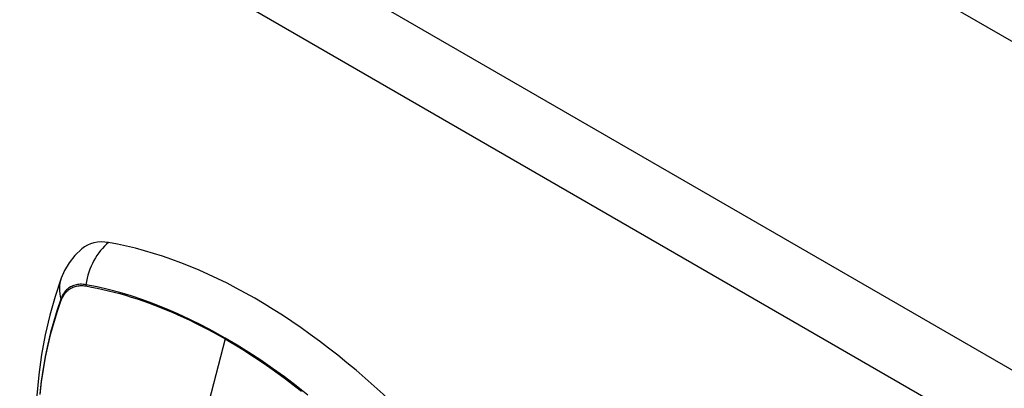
# Model space of a CAD drawing. Header units: inches. Extents: x 23 to 567, y 61 to 264.
# Tile 192 of 256: x 516.203 to 518.246, y 236.413 to 237.177. Entities that reach past the tile are written whole.
import ezdxf

# ---------------------------------------------------------------- set-up
doc = ezdxf.new("R2010")
doc.units = ezdxf.units.IN
doc.header["$MEASUREMENT"] = 0
doc.layers.add('Visible Edges(ANSI)', color=7, linetype='Continuous', lineweight=25)
doc.layers.add('Visible Tangent Edges(ANSI)', color=7, linetype='Continuous', lineweight=25)

msp = doc.modelspace()

# ---------------------------------------------------------------- linework, layer by layer
at = {"layer": 'Visible Edges(ANSI)'}
msp.add_line((482.3932, 257.8414), (520.2976, 235.9572), dxfattribs=at)
at = {"layer": 'Visible Edges(ANSI)', "flags": 128}
for points in [[(516.3322, 236.7025), (516.3176, 236.6885), (516.3056, 236.6732), (516.2964, 236.6574), (516.2895, 236.6416)], [(516.2895, 236.6416), (516.2767, 236.6036), (516.2656, 236.5644), (516.2563, 236.5242), (516.2488, 236.483), (516.2429, 236.4408), (516.2388, 236.3978), (516.2363, 236.354), (516.2355, 236.3095), (516.2363, 236.2643), (516.2387, 236.2185), (516.2428, 236.1721), (516.2484, 236.1253), (516.2555, 236.078), (516.2642, 236.0304), (516.2744, 235.9826), (516.2861, 235.9345)]]:
    msp.add_lwpolyline(points, dxfattribs=at)
at = {"layer": 'Visible Edges(ANSI)'}
for centre, major_axis, start_param, end_param in [((516.4291, 236.5549), (-0.0886, 0.1534), 5.834048, 6.381985), ((516.6909, 235.5389), (-0.6496, 1.1252), 5.161526, 5.834048)]:
    msp.add_ellipse(centre, major_axis=major_axis, ratio=0.57735, start_param=start_param, end_param=end_param, dxfattribs=at)
at = {"layer": 'Visible Tangent Edges(ANSI)'}
for p, q in [((481.8027, 257.5005), (519.7072, 235.6164)), ((519.6372, 235.4951), (481.7327, 257.3793)), ((516.3403, 236.6252), (516.3406, 236.6252)), ((516.2895, 236.5956), (516.2896, 236.5959)), ((516.6294, 236.5153), (516.5815, 236.3297))]:
    msp.add_line(p, q, dxfattribs=at)
at = {"layer": 'Visible Tangent Edges(ANSI)', "flags": 128}
for points in [[(516.3405, 236.6278), (516.3375, 236.6283), (516.3346, 236.6286), (516.3317, 236.6287), (516.3289, 236.6287), (516.3261, 236.6286), (516.3234, 236.6283), (516.3208, 236.6278), (516.3182, 236.6272), (516.3157, 236.6264), (516.3133, 236.6255), (516.3109, 236.6244), (516.3086, 236.6232), (516.3065, 236.6219), (516.3043, 236.6204), (516.3023, 236.6187), (516.3004, 236.6169), (516.2986, 236.615), (516.2969, 236.6129), (516.2952, 236.6107), (516.2937, 236.6084), (516.2923, 236.606), (516.291, 236.6034), (516.2898, 236.6007), (516.2887, 236.5979)], [(516.2896, 236.5959), (516.2907, 236.5987), (516.2919, 236.6013), (516.2932, 236.6037), (516.2946, 236.6061), (516.2961, 236.6084), (516.2977, 236.6105), (516.2994, 236.6125), (516.3012, 236.6144), (516.303, 236.6161), (516.305, 236.6177), (516.3071, 236.6192), (516.3092, 236.6205), (516.3114, 236.6217), (516.3137, 236.6227), (516.3161, 236.6237), (516.3186, 236.6244), (516.3211, 236.625), (516.3237, 236.6255), (516.3263, 236.6258), (516.329, 236.626), (516.3318, 236.626), (516.3346, 236.6259), (516.3374, 236.6256), (516.3403, 236.6252)], [(516.801, 236.399), (516.7767, 236.4181), (516.7523, 236.4365), (516.7279, 236.4542), (516.7033, 236.4711), (516.6788, 236.4872), (516.6542, 236.5026), (516.6297, 236.5171), (516.6052, 236.5309), (516.5806, 236.5439), (516.5561, 236.556), (516.5316, 236.5674), (516.5072, 236.578), (516.4829, 236.5877), (516.4587, 236.5965), (516.4346, 236.6045), (516.4108, 236.6117), (516.3871, 236.6179), (516.3637, 236.6233), (516.3405, 236.6278)], [(516.3406, 236.6252), (516.3522, 236.6231), (516.3638, 236.6208), (516.3755, 236.6182), (516.3872, 236.6155), (516.399, 236.6125), (516.4108, 236.6093), (516.4227, 236.6059), (516.4347, 236.6023), (516.4466, 236.5984), (516.4587, 236.5944), (516.4707, 236.5901), (516.4828, 236.5856), (516.495, 236.5809), (516.5071, 236.576), (516.5193, 236.5708), (516.5315, 236.5655), (516.5437, 236.5599), (516.5559, 236.5542), (516.5682, 236.5482), (516.5804, 236.542), (516.5927, 236.5356), (516.6049, 236.5291), (516.6172, 236.5223), (516.6294, 236.5153)], [(516.2887, 236.5979), (516.2809, 236.5755), (516.2738, 236.5524), (516.2673, 236.5286), (516.2615, 236.5043), (516.2564, 236.4793), (516.2519, 236.4538), (516.2481, 236.4278), (516.2451, 236.4013)], [(516.2457, 236.4), (516.2488, 236.4264), (516.2526, 236.4523), (516.2571, 236.4777), (516.2622, 236.5025), (516.2681, 236.5267), (516.2745, 236.5503), (516.2817, 236.5733), (516.2895, 236.5956)], [(516.6294, 236.5153), (516.6416, 236.5082), (516.6539, 236.5008), (516.6661, 236.4933), (516.6783, 236.4855), (516.6905, 236.4775), (516.7028, 236.4694), (516.715, 236.461), (516.7272, 236.4525), (516.7394, 236.4438), (516.7516, 236.4348), (516.7637, 236.4257), (516.7759, 236.4164), (516.788, 236.407)]]:
    msp.add_lwpolyline(points, dxfattribs=at)
at = {"layer": 'Visible Tangent Edges(ANSI)'}
for centre, major_axis, ratio, start_param, end_param in [((516.4266, 236.6161), (-0.0202, -0.1164), 0.735518, 3.83087, 4.73923), ((516.4004, 236.601), (-0.1109, 0.0407), 0.735518, 0, 0.496286), ((516.3476, 236.6268), (-0.00176, -0.00968), 0.735414, 4.744852, 5.008559), ((516.298, 236.5982), (0.00925, -0.00336), 0.732421, 3.635219, 3.898926)]:
    msp.add_ellipse(centre, major_axis=major_axis, ratio=ratio, start_param=start_param, end_param=end_param, dxfattribs=at)

doc.saveas('drawing.dxf')
